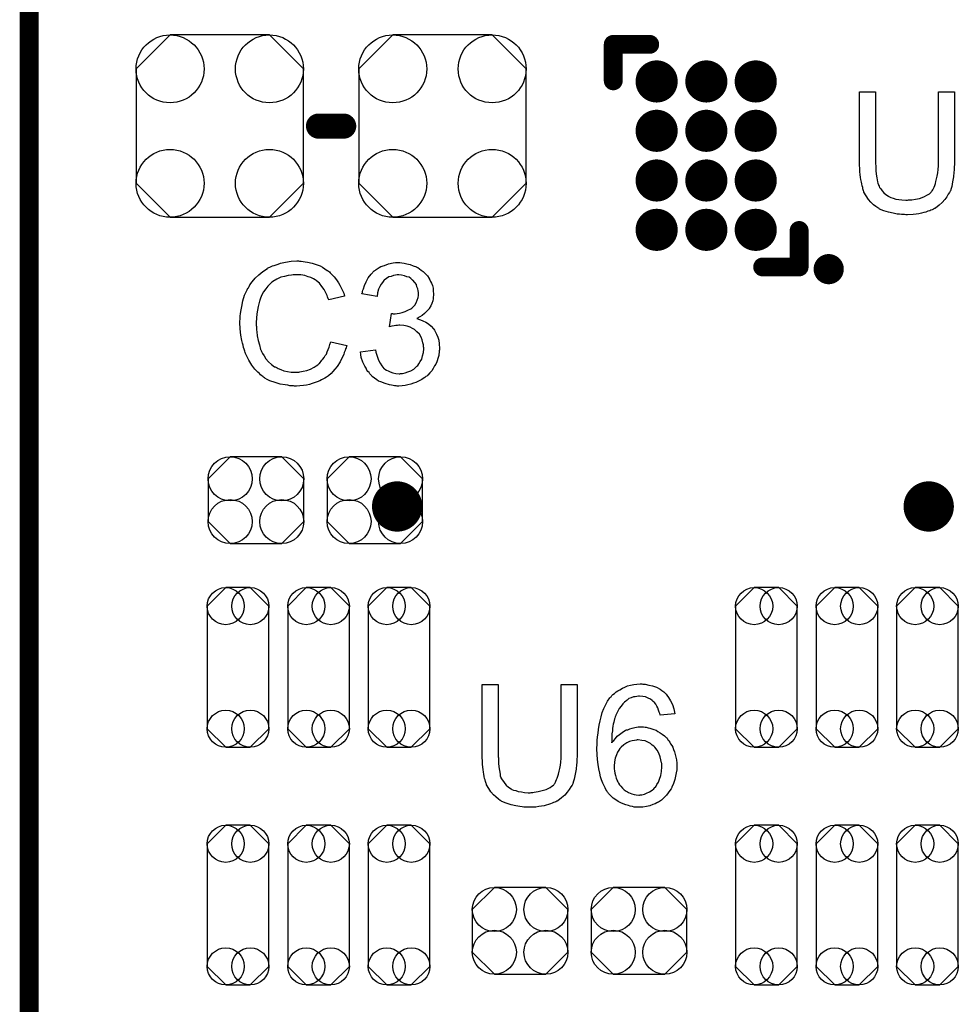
# Model space of a CAD drawing. Extents: x -0.07 to 0.96, y -0.15 to 2.1.
# Tile 16 of 23: x -0.05 to 0.25, y 1.27 to 1.59. Entities that reach past the tile are written whole.
import ezdxf

# ---------------------------------------------------------------- set-up
doc = ezdxf.new("R2010")
doc.units = 0
doc.layers.get('0').update_dxf_attribs({"linetype": 'CONTINUOUS'})
for name, color, linetype in [('gko', 6, 'CONTINUOUS'), ('gto', 2, 'CONTINUOUS'), ('gts', 1, 'CONTINUOUS')]:
    doc.layers.add(name, color=color, linetype=linetype)

# ---------------------------------------------------------------- blocks, each defined once
blk = doc.blocks.new('D33')
at = {"const_width": 0.004}
blk.add_lwpolyline([(-0.002, 0, 1), (0.002, 0, 1)], format="xyb", close=True, dxfattribs=at)
blk = doc.blocks.new('D45')
at = {"const_width": 0.003}
blk.add_lwpolyline([(-0.0015, 0, 1), (0.0015, 0, 1)], format="xyb", close=True, dxfattribs=at)
blk = doc.blocks.new('D54')
blk.add_lwpolyline([(0.0152, -0.0068), (0.0152, 0.0068), (0.0082, 0.0138), (-0.0082, 0.0138), (-0.0152, 0.0068), (-0.0152, -0.0068), (-0.0082, -0.0138), (0.0082, -0.0138)], close=True)
for centre in [(-0.0082, 0.0068), (0.0082, 0.0068), (-0.0082, -0.0068), (0.0082, -0.0068)]:
    blk.add_circle(centre, 0.007)
blk = doc.blocks.new('D57')
blk.add_lwpolyline([(-0.0266, 0.0182), (-0.0266, -0.0182), (-0.0158, -0.029), (0.0158, -0.029), (0.0266, -0.0182), (0.0266, 0.0182), (0.0158, 0.029), (-0.0158, 0.029)], close=True)
for centre in [(-0.0158, 0.0182), (0.0158, 0.0182), (-0.0158, -0.0182), (0.0158, -0.0182)]:
    blk.add_circle(centre, 0.0108)
blk = doc.blocks.new('D58')
blk.add_lwpolyline([(0.0098, -0.0195), (0.0098, 0.0195), (0.0039, 0.0254), (-0.0039, 0.0254), (-0.0098, 0.0195), (-0.0098, -0.0195), (-0.0039, -0.0254), (0.0039, -0.0254)], close=True)
for centre in [(-0.0039, 0.0195), (0.0039, 0.0195), (-0.0039, -0.0195), (0.0039, -0.0195)]:
    blk.add_circle(centre, 0.0059)
blk = doc.blocks.new('D74')
at = {"const_width": 0.0067}
blk.add_lwpolyline([(-0.00335, 0, 1), (0.00335, 0, 1)], format="xyb", close=True, dxfattribs=at)

msp = doc.modelspace()

# ---------------------------------------------------------------- linework, layer by layer
at = {"layer": 'gko', "color": 6, "const_width": 0.006}
msp.add_lwpolyline([(-0.05, -0.15), (-0.05, 2.1)], dxfattribs=at)
at = {"layer": 'gto', "color": 2}
for points, const_width in [([(0.1357, 1.5664), (0.1357, 1.578)], 0.006), ([(0.1357, 1.578), (0.1473, 1.578)], 0.006), ([(0.042, 1.552), (0.05, 1.552)], 0.008), ([(0.1948, 1.5072), (0.1948, 1.5188)], 0.006), ([(0.1832, 1.5072), (0.1948, 1.5072)], 0.006), ([(0.2034, 1.5065), (0.2034, 1.5065)], 0.008), ([(0.205, 1.5065), (0.205, 1.5065)], 0.008), ([(0.205, 1.5065), (0.205, 1.5065)], 0.008), ([(0.063, 1.431), (0.063, 1.431)], 0.008), ([(0.071, 1.431), (0.071, 1.431)], 0.008), ([(0.071, 1.431), (0.071, 1.431)], 0.008), ([(0.232, 1.431), (0.232, 1.431)], 0.008), ([(0.24, 1.431), (0.24, 1.431)], 0.008), ([(0.24, 1.431), (0.24, 1.431)], 0.008)]:
    msp.add_lwpolyline(points, dxfattribs=dict(at, const_width=const_width))
for points in [[(0.2442, 1.5407), (0.2442, 1.5406), (0.2442, 1.5404), (0.2442, 1.5401), (0.2442, 1.5397), (0.2441, 1.5392), (0.2441, 1.5387), (0.2441, 1.538), (0.244, 1.5374), (0.2439, 1.5359), (0.2436, 1.5343), (0.2433, 1.5328), (0.2431, 1.5321), (0.2429, 1.5314), (0.2429, 1.5314), (0.2428, 1.5313), (0.2427, 1.5311), (0.2426, 1.5309), (0.2422, 1.5303), (0.2418, 1.5295), (0.2411, 1.5286), (0.2403, 1.5277), (0.2393, 1.5268), (0.2381, 1.5259), (0.238, 1.5259), (0.2379, 1.5258), (0.2378, 1.5258), (0.2375, 1.5256), (0.2371, 1.5254), (0.2367, 1.5253), (0.2363, 1.5251), (0.2357, 1.5249), (0.2351, 1.5246), (0.2344, 1.5245), (0.2337, 1.5243), (0.2329, 1.5241), (0.232, 1.524), (0.2311, 1.5239), (0.2292, 1.5238), (0.2287, 1.5238), (0.2283, 1.5239), (0.2278, 1.5239), (0.2273, 1.5239), (0.2267, 1.524), (0.226, 1.524), (0.2247, 1.5243), (0.2232, 1.5246), (0.2217, 1.525), (0.2203, 1.5256), (0.2203, 1.5256), (0.2202, 1.5258), (0.22, 1.5259), (0.2198, 1.526), (0.2192, 1.5264), (0.2184, 1.527), (0.2176, 1.5278), (0.2168, 1.5287), (0.2161, 1.5298), (0.2154, 1.531), (0.2154, 1.5311), (0.2154, 1.5312), (0.2153, 1.5314), (0.2152, 1.5317), (0.2151, 1.532), (0.215, 1.5325), (0.2148, 1.533), (0.2147, 1.5336), (0.2146, 1.5342), (0.2144, 1.535), (0.2143, 1.5357), (0.2142, 1.5366), (0.2141, 1.5375), (0.2141, 1.5385), (0.214, 1.5396), (0.214, 1.5407), (0.214, 1.5629), (0.2191, 1.5629), (0.2191, 1.5407), (0.2191, 1.5406), (0.2191, 1.5405), (0.2191, 1.5402), (0.2191, 1.5399), (0.2192, 1.5395), (0.2192, 1.539), (0.2192, 1.5379), (0.2193, 1.5367), (0.2195, 1.5355), (0.2197, 1.5343), (0.2198, 1.5338), (0.22, 1.5333), (0.22, 1.5332), (0.2202, 1.5329), (0.2204, 1.5325), (0.2208, 1.532), (0.2212, 1.5314), (0.2217, 1.5308), (0.2224, 1.5302), (0.2232, 1.5297), (0.2233, 1.5296), (0.2235, 1.5295), (0.224, 1.5293), (0.2247, 1.5291), (0.2255, 1.5288), (0.2265, 1.5286), (0.2275, 1.5285), (0.2287, 1.5284), (0.2293, 1.5284), (0.2296, 1.5285), (0.2301, 1.5285), (0.2306, 1.5285), (0.2318, 1.5288), (0.2331, 1.529), (0.2344, 1.5295), (0.2356, 1.5301), (0.2362, 1.5305), (0.2367, 1.5309), (0.2368, 1.531), (0.2368, 1.531), (0.2369, 1.5312), (0.2371, 1.5314), (0.2373, 1.5317), (0.2375, 1.5321), (0.2377, 1.5326), (0.2379, 1.5331), (0.2381, 1.5337), (0.2383, 1.5344), (0.2385, 1.5352), (0.2387, 1.5361), (0.2389, 1.5371), (0.239, 1.5382), (0.2391, 1.5394), (0.2391, 1.5407), (0.2391, 1.5629), (0.2442, 1.5629), (0.2442, 1.5407)], [(0.036, 1.509), (0.0365, 1.509), (0.0371, 1.5089), (0.0378, 1.5088), (0.0385, 1.5087), (0.04, 1.5084), (0.0416, 1.5079), (0.0425, 1.5075), (0.0433, 1.5071), (0.044, 1.5066), (0.0448, 1.5061), (0.0449, 1.5061), (0.045, 1.506), (0.0452, 1.5059), (0.0455, 1.5056), (0.0457, 1.5053), (0.0461, 1.5049), (0.0465, 1.5045), (0.047, 1.504), (0.0474, 1.5035), (0.0479, 1.5028), (0.0484, 1.5021), (0.0488, 1.5014), (0.0492, 1.5006), (0.0496, 1.4997), (0.05, 1.4989), (0.0503, 1.4979), (0.0453, 1.4967), (0.0453, 1.4968), (0.0452, 1.4969), (0.0451, 1.4971), (0.045, 1.4974), (0.0449, 1.4977), (0.0448, 1.4981), (0.0443, 1.499), (0.0438, 1.5), (0.0431, 1.501), (0.0423, 1.502), (0.0414, 1.5028), (0.0413, 1.5029), (0.0409, 1.5031), (0.0404, 1.5034), (0.0396, 1.5038), (0.0387, 1.5041), (0.0376, 1.5045), (0.0364, 1.5047), (0.035, 1.5047), (0.0345, 1.5047), (0.0343, 1.5047), (0.0339, 1.5047), (0.0334, 1.5046), (0.0324, 1.5045), (0.0312, 1.5042), (0.03, 1.5039), (0.0287, 1.5033), (0.0275, 1.5026), (0.0275, 1.5026), (0.0274, 1.5025), (0.027, 1.5022), (0.0265, 1.5017), (0.0259, 1.5011), (0.0252, 1.5002), (0.0245, 1.4993), (0.0239, 1.4981), (0.0234, 1.4969), (0.0234, 1.4968), (0.0233, 1.4967), (0.0233, 1.4965), (0.0232, 1.4963), (0.0231, 1.4959), (0.023, 1.4955), (0.0228, 1.4946), (0.0226, 1.4935), (0.0224, 1.4923), (0.0223, 1.4909), (0.0222, 1.4895), (0.0222, 1.4894), (0.0222, 1.4893), (0.0222, 1.489), (0.0222, 1.4886), (0.0223, 1.4883), (0.0223, 1.4878), (0.0223, 1.4872), (0.0224, 1.4866), (0.0225, 1.4853), (0.0228, 1.4838), (0.0232, 1.4824), (0.0236, 1.4809), (0.0236, 1.4809), (0.0237, 1.4808), (0.0238, 1.4806), (0.0239, 1.4803), (0.0242, 1.4797), (0.0247, 1.4789), (0.0253, 1.478), (0.0261, 1.477), (0.027, 1.4762), (0.028, 1.4754), (0.0281, 1.4754), (0.0282, 1.4754), (0.0284, 1.4753), (0.0286, 1.4752), (0.0289, 1.4751), (0.0292, 1.4749), (0.03, 1.4746), (0.031, 1.4742), (0.0321, 1.4739), (0.0333, 1.4737), (0.0346, 1.4737), (0.035, 1.4737), (0.0353, 1.4737), (0.0357, 1.4737), (0.0361, 1.4738), (0.0371, 1.474), (0.0383, 1.4743), (0.0394, 1.4747), (0.0406, 1.4753), (0.0413, 1.4757), (0.0418, 1.4761), (0.0419, 1.4762), (0.0419, 1.4762), (0.0421, 1.4764), (0.0423, 1.4765), (0.0425, 1.4768), (0.0428, 1.4772), (0.0431, 1.4775), (0.0434, 1.4779), (0.0438, 1.4784), (0.0441, 1.479), (0.0445, 1.4795), (0.0448, 1.4802), (0.0451, 1.4809), (0.0454, 1.4817), (0.0456, 1.4825), (0.0459, 1.4834), (0.051, 1.4822), (0.051, 1.4821), (0.0509, 1.4819), (0.0508, 1.4815), (0.0506, 1.4811), (0.0505, 1.4806), (0.0502, 1.48), (0.05, 1.4793), (0.0496, 1.4786), (0.0489, 1.477), (0.0479, 1.4755), (0.0472, 1.4747), (0.0466, 1.4739), (0.046, 1.4733), (0.0452, 1.4726), (0.0451, 1.4726), (0.045, 1.4724), (0.0448, 1.4723), (0.0445, 1.4721), (0.044, 1.4718), (0.0436, 1.4716), (0.043, 1.4713), (0.0424, 1.471), (0.0416, 1.4707), (0.0409, 1.4704), (0.04, 1.4701), (0.0391, 1.4698), (0.0382, 1.4696), (0.0372, 1.4695), (0.0361, 1.4694), (0.035, 1.4693), (0.0344, 1.4693), (0.034, 1.4694), (0.0335, 1.4694), (0.0329, 1.4694), (0.0322, 1.4696), (0.0314, 1.4697), (0.0298, 1.4699), (0.0282, 1.4704), (0.0265, 1.471), (0.0257, 1.4714), (0.0249, 1.4718), (0.0249, 1.4719), (0.0248, 1.4719), (0.0245, 1.4721), (0.0243, 1.4723), (0.024, 1.4726), (0.0236, 1.4729), (0.0232, 1.4733), (0.0227, 1.4737), (0.0223, 1.4742), (0.0218, 1.4747), (0.0208, 1.476), (0.0198, 1.4775), (0.019, 1.4792), (0.019, 1.4792), (0.0189, 1.4794), (0.0188, 1.4797), (0.0187, 1.48), (0.0186, 1.4804), (0.0184, 1.481), (0.0182, 1.4816), (0.018, 1.4823), (0.0178, 1.483), (0.0176, 1.4838), (0.0173, 1.4855), (0.0171, 1.4875), (0.017, 1.4895), (0.017, 1.4895), (0.017, 1.4898), (0.017, 1.4901), (0.0171, 1.4905), (0.0171, 1.491), (0.0171, 1.4916), (0.0172, 1.4923), (0.0173, 1.493), (0.0176, 1.4946), (0.0179, 1.4964), (0.0185, 1.4982), (0.0193, 1.4999), (0.0193, 1.5), (0.0194, 1.5001), (0.0195, 1.5004), (0.0197, 1.5006), (0.0199, 1.501), (0.0202, 1.5015), (0.0209, 1.5025), (0.0219, 1.5036), (0.023, 1.5047), (0.0243, 1.5058), (0.0258, 1.5067), (0.0258, 1.5068), (0.026, 1.5069), (0.0262, 1.507), (0.0265, 1.5071), (0.0269, 1.5073), (0.0274, 1.5075), (0.0279, 1.5077), (0.0285, 1.5079), (0.0292, 1.5081), (0.0299, 1.5084), (0.0315, 1.5087), (0.0333, 1.509), (0.0351, 1.5091), (0.0356, 1.5091), (0.036, 1.509)], [(0.0685, 1.5085), (0.0692, 1.5084), (0.0701, 1.5082), (0.0711, 1.508), (0.0721, 1.5076), (0.0731, 1.5072), (0.0732, 1.5072), (0.0732, 1.5071), (0.0736, 1.507), (0.0741, 1.5066), (0.0746, 1.5062), (0.0753, 1.5057), (0.0759, 1.5051), (0.0766, 1.5044), (0.0772, 1.5035), (0.0772, 1.5034), (0.0774, 1.5031), (0.0776, 1.5026), (0.0779, 1.502), (0.0782, 1.5013), (0.0784, 1.5005), (0.0785, 1.4995), (0.0786, 1.4986), (0.0786, 1.4985), (0.0786, 1.4981), (0.0785, 1.4977), (0.0784, 1.4971), (0.0783, 1.4964), (0.078, 1.4956), (0.0777, 1.4948), (0.0772, 1.494), (0.0772, 1.4939), (0.077, 1.4937), (0.0767, 1.4933), (0.0762, 1.4929), (0.0757, 1.4924), (0.075, 1.4918), (0.0742, 1.4913), (0.0733, 1.4908), (0.0733, 1.4908), (0.0734, 1.4908), (0.0736, 1.4907), (0.0738, 1.4906), (0.0744, 1.4904), (0.0752, 1.4901), (0.0761, 1.4896), (0.077, 1.4891), (0.0778, 1.4884), (0.0786, 1.4875), (0.0787, 1.4874), (0.0789, 1.4871), (0.0792, 1.4865), (0.0795, 1.4858), (0.0799, 1.4849), (0.0802, 1.4839), (0.0804, 1.4827), (0.0805, 1.4813), (0.0805, 1.4813), (0.0805, 1.4811), (0.0805, 1.4808), (0.0804, 1.4805), (0.0804, 1.48), (0.0803, 1.4795), (0.0802, 1.479), (0.08, 1.4784), (0.0796, 1.477), (0.0793, 1.4763), (0.0789, 1.4757), (0.0785, 1.4749), (0.078, 1.4742), (0.0774, 1.4735), (0.0768, 1.4728), (0.0767, 1.4728), (0.0766, 1.4727), (0.0764, 1.4725), (0.0761, 1.4723), (0.0758, 1.472), (0.0753, 1.4717), (0.0748, 1.4714), (0.0742, 1.4711), (0.0736, 1.4708), (0.0729, 1.4704), (0.0722, 1.4702), (0.0713, 1.4699), (0.0704, 1.4697), (0.0695, 1.4695), (0.0686, 1.4694), (0.0675, 1.4693), (0.067, 1.4693), (0.0667, 1.4694), (0.0662, 1.4694), (0.0657, 1.4695), (0.0652, 1.4696), (0.0646, 1.4697), (0.0632, 1.4701), (0.0618, 1.4706), (0.0611, 1.4709), (0.0605, 1.4713), (0.0598, 1.4718), (0.0591, 1.4723), (0.0591, 1.4724), (0.059, 1.4725), (0.0588, 1.4727), (0.0586, 1.4729), (0.0583, 1.4732), (0.0581, 1.4736), (0.0577, 1.4739), (0.0574, 1.4744), (0.0571, 1.475), (0.0567, 1.4756), (0.0561, 1.4769), (0.0556, 1.4784), (0.0555, 1.4793), (0.0553, 1.4802), (0.0601, 1.4808), (0.0601, 1.4807), (0.0601, 1.4806), (0.0602, 1.4804), (0.0602, 1.4801), (0.0603, 1.4798), (0.0604, 1.4794), (0.0607, 1.4785), (0.0611, 1.4775), (0.0616, 1.4766), (0.0621, 1.4757), (0.0628, 1.4749), (0.0629, 1.4749), (0.0631, 1.4747), (0.0636, 1.4744), (0.0641, 1.4741), (0.0648, 1.4738), (0.0656, 1.4735), (0.0666, 1.4733), (0.0676, 1.4732), (0.0679, 1.4732), (0.0681, 1.4733), (0.0687, 1.4733), (0.0695, 1.4735), (0.0704, 1.4738), (0.0713, 1.4742), (0.0723, 1.4747), (0.0732, 1.4755), (0.0733, 1.4756), (0.0736, 1.4759), (0.0739, 1.4764), (0.0743, 1.4771), (0.0748, 1.4779), (0.0751, 1.4789), (0.0754, 1.48), (0.0755, 1.4812), (0.0755, 1.4813), (0.0755, 1.4814), (0.0755, 1.4815), (0.0754, 1.4818), (0.0754, 1.4824), (0.0752, 1.4831), (0.075, 1.484), (0.0746, 1.4849), (0.0741, 1.4858), (0.0733, 1.4866), (0.0732, 1.4867), (0.0729, 1.4869), (0.0725, 1.4873), (0.0719, 1.4876), (0.0711, 1.488), (0.0702, 1.4884), (0.0691, 1.4886), (0.0679, 1.4887), (0.0675, 1.4887), (0.0671, 1.4886), (0.0666, 1.4886), (0.066, 1.4885), (0.0653, 1.4884), (0.0646, 1.4882), (0.0652, 1.4924), (0.0655, 1.4924), (0.0657, 1.4923), (0.0664, 1.4923), (0.067, 1.4924), (0.0677, 1.4925), (0.0686, 1.4927), (0.0695, 1.493), (0.0704, 1.4934), (0.0713, 1.4939), (0.0714, 1.4939), (0.0714, 1.4939), (0.0717, 1.4941), (0.0721, 1.4945), (0.0726, 1.495), (0.073, 1.4958), (0.0734, 1.4966), (0.0737, 1.4975), (0.0738, 1.4981), (0.0738, 1.4987), (0.0738, 1.4987), (0.0738, 1.4988), (0.0738, 1.4991), (0.0737, 1.4996), (0.0736, 1.5002), (0.0733, 1.5009), (0.0731, 1.5016), (0.0726, 1.5023), (0.072, 1.503), (0.0719, 1.503), (0.0717, 1.5032), (0.0713, 1.5035), (0.0708, 1.5039), (0.0701, 1.5041), (0.0693, 1.5044), (0.0684, 1.5046), (0.0675, 1.5047), (0.067, 1.5047), (0.0665, 1.5046), (0.0658, 1.5045), (0.0651, 1.5042), (0.0644, 1.504), (0.0636, 1.5035), (0.0629, 1.503), (0.0628, 1.5029), (0.0626, 1.5026), (0.0623, 1.5022), (0.0619, 1.5017), (0.0615, 1.501), (0.0611, 1.5001), (0.0608, 1.499), (0.0606, 1.4978), (0.0558, 1.4986), (0.0558, 1.4987), (0.0559, 1.4989), (0.056, 1.4991), (0.056, 1.4994), (0.0561, 1.4998), (0.0563, 1.5002), (0.0566, 1.5013), (0.0572, 1.5025), (0.0578, 1.5037), (0.0587, 1.5049), (0.0597, 1.506), (0.0598, 1.506), (0.0599, 1.5061), (0.0601, 1.5062), (0.0603, 1.5064), (0.0606, 1.5066), (0.061, 1.5068), (0.0613, 1.507), (0.0618, 1.5073), (0.063, 1.5077), (0.0642, 1.5082), (0.0657, 1.5085), (0.0665, 1.5086), (0.0679, 1.5086), (0.0685, 1.5085)], [(0.1242, 1.3522), (0.1242, 1.3521), (0.1242, 1.3519), (0.1242, 1.3517), (0.1242, 1.3513), (0.1241, 1.3508), (0.1241, 1.3502), (0.1241, 1.3495), (0.124, 1.3489), (0.1239, 1.3474), (0.1236, 1.3458), (0.1233, 1.3443), (0.1231, 1.3436), (0.1229, 1.3429), (0.1229, 1.3429), (0.1228, 1.3428), (0.1227, 1.3426), (0.1226, 1.3424), (0.1222, 1.3418), (0.1217, 1.341), (0.1211, 1.3401), (0.1203, 1.3392), (0.1193, 1.3383), (0.1181, 1.3374), (0.118, 1.3374), (0.1179, 1.3373), (0.1178, 1.3373), (0.1175, 1.3371), (0.1171, 1.3369), (0.1167, 1.3368), (0.1163, 1.3366), (0.1157, 1.3364), (0.1151, 1.3362), (0.1144, 1.336), (0.1137, 1.3358), (0.1129, 1.3357), (0.112, 1.3356), (0.1111, 1.3354), (0.1092, 1.3353), (0.1087, 1.3353), (0.1083, 1.3354), (0.1078, 1.3354), (0.1073, 1.3354), (0.1067, 1.3355), (0.106, 1.3356), (0.1047, 1.3358), (0.1032, 1.3361), (0.1017, 1.3366), (0.1003, 1.3372), (0.1003, 1.3372), (0.1002, 1.3373), (0.1, 1.3374), (0.0998, 1.3375), (0.0992, 1.3379), (0.0984, 1.3386), (0.0976, 1.3393), (0.0968, 1.3402), (0.0961, 1.3413), (0.0954, 1.3425), (0.0954, 1.3426), (0.0954, 1.3427), (0.0953, 1.3429), (0.0952, 1.3432), (0.0951, 1.3435), (0.095, 1.344), (0.0948, 1.3445), (0.0947, 1.3451), (0.0946, 1.3458), (0.0944, 1.3465), (0.0943, 1.3473), (0.0942, 1.3481), (0.0941, 1.349), (0.0941, 1.35), (0.094, 1.3511), (0.094, 1.3522), (0.094, 1.3744), (0.0991, 1.3744), (0.0991, 1.3522), (0.0991, 1.3521), (0.0991, 1.352), (0.0991, 1.3517), (0.0991, 1.3514), (0.0992, 1.351), (0.0992, 1.3505), (0.0992, 1.3494), (0.0993, 1.3482), (0.0995, 1.347), (0.0997, 1.3458), (0.0998, 1.3453), (0.1, 1.3448), (0.1, 1.3447), (0.1002, 1.3444), (0.1004, 1.344), (0.1008, 1.3435), (0.1012, 1.3429), (0.1017, 1.3423), (0.1024, 1.3417), (0.1032, 1.3412), (0.1033, 1.3412), (0.1035, 1.341), (0.104, 1.3408), (0.1047, 1.3406), (0.1055, 1.3403), (0.1065, 1.3402), (0.1075, 1.34), (0.1087, 1.3399), (0.1093, 1.3399), (0.1096, 1.34), (0.1101, 1.34), (0.1106, 1.3401), (0.1118, 1.3403), (0.1131, 1.3406), (0.1144, 1.341), (0.1156, 1.3416), (0.1162, 1.342), (0.1167, 1.3424), (0.1168, 1.3425), (0.1168, 1.3425), (0.1169, 1.3427), (0.1171, 1.3429), (0.1173, 1.3433), (0.1175, 1.3436), (0.1177, 1.3441), (0.1179, 1.3446), (0.1181, 1.3452), (0.1183, 1.3459), (0.1185, 1.3468), (0.1187, 1.3477), (0.1189, 1.3487), (0.119, 1.3497), (0.1191, 1.3509), (0.1191, 1.3522), (0.1191, 1.3744), (0.1242, 1.3744), (0.1242, 1.3522)], [(0.1451, 1.3745), (0.1455, 1.3745), (0.1459, 1.3745), (0.147, 1.3742), (0.1482, 1.374), (0.1494, 1.3735), (0.1506, 1.3729), (0.1512, 1.3725), (0.1518, 1.372), (0.1518, 1.372), (0.1519, 1.3719), (0.1521, 1.3717), (0.1522, 1.3716), (0.1525, 1.3713), (0.1527, 1.371), (0.1533, 1.3702), (0.1539, 1.3692), (0.1545, 1.368), (0.155, 1.3666), (0.1553, 1.365), (0.1506, 1.3646), (0.1506, 1.3647), (0.1506, 1.3647), (0.1505, 1.3651), (0.1503, 1.3656), (0.1501, 1.3662), (0.1499, 1.3669), (0.1496, 1.3675), (0.1492, 1.3681), (0.1488, 1.3686), (0.1487, 1.3687), (0.1484, 1.369), (0.1481, 1.3693), (0.1475, 1.3697), (0.1468, 1.37), (0.146, 1.3704), (0.1451, 1.3706), (0.1441, 1.3707), (0.1437, 1.3707), (0.1432, 1.3706), (0.1427, 1.3705), (0.1421, 1.3704), (0.1414, 1.3701), (0.1407, 1.3699), (0.1401, 1.3694), (0.14, 1.3694), (0.1397, 1.3691), (0.1393, 1.3687), (0.1388, 1.3682), (0.1382, 1.3675), (0.1376, 1.3667), (0.1371, 1.3657), (0.1365, 1.3646), (0.1365, 1.3646), (0.1365, 1.3645), (0.1364, 1.3643), (0.1363, 1.3641), (0.1362, 1.3637), (0.1361, 1.3634), (0.136, 1.3629), (0.1359, 1.3624), (0.1357, 1.3618), (0.1356, 1.3611), (0.1355, 1.3604), (0.1355, 1.3596), (0.1353, 1.3587), (0.1353, 1.3578), (0.1352, 1.3568), (0.1352, 1.3558), (0.1353, 1.3559), (0.1355, 1.3562), (0.1359, 1.3566), (0.1364, 1.3572), (0.137, 1.3579), (0.1377, 1.3585), (0.1385, 1.3591), (0.1393, 1.3596), (0.1394, 1.3596), (0.1395, 1.3597), (0.1398, 1.3599), (0.1403, 1.36), (0.141, 1.3603), (0.1417, 1.3605), (0.1426, 1.3607), (0.1436, 1.3609), (0.1446, 1.3609), (0.145, 1.3609), (0.1453, 1.3609), (0.1458, 1.3608), (0.1462, 1.3608), (0.1468, 1.3606), (0.1473, 1.3605), (0.1486, 1.3601), (0.1493, 1.3598), (0.1499, 1.3594), (0.1506, 1.359), (0.1513, 1.3586), (0.152, 1.358), (0.1526, 1.3574), (0.1527, 1.3574), (0.1528, 1.3573), (0.1529, 1.3571), (0.1531, 1.3568), (0.1534, 1.3564), (0.1537, 1.356), (0.1539, 1.3555), (0.1543, 1.355), (0.1546, 1.3544), (0.1549, 1.3537), (0.1552, 1.3529), (0.1554, 1.3521), (0.1556, 1.3513), (0.1558, 1.3504), (0.1559, 1.3494), (0.1559, 1.3484), (0.1559, 1.3484), (0.1559, 1.3483), (0.1559, 1.3481), (0.1559, 1.3478), (0.1559, 1.3475), (0.1559, 1.3472), (0.1557, 1.3463), (0.1555, 1.3452), (0.1553, 1.3441), (0.1549, 1.3429), (0.1543, 1.3417), (0.1543, 1.3417), (0.1543, 1.3416), (0.1542, 1.3414), (0.1541, 1.3412), (0.1537, 1.3407), (0.1532, 1.3399), (0.1526, 1.3392), (0.1519, 1.3384), (0.151, 1.3376), (0.1501, 1.3369), (0.15, 1.3369), (0.1499, 1.3369), (0.1498, 1.3368), (0.1496, 1.3367), (0.149, 1.3364), (0.1483, 1.3362), (0.1473, 1.3358), (0.1463, 1.3356), (0.1451, 1.3354), (0.1438, 1.3353), (0.1436, 1.3353), (0.1433, 1.3354), (0.1428, 1.3354), (0.1423, 1.3354), (0.1418, 1.3356), (0.1411, 1.3357), (0.1405, 1.3359), (0.1397, 1.3361), (0.1389, 1.3364), (0.1381, 1.3367), (0.1373, 1.3372), (0.1365, 1.3377), (0.1357, 1.3382), (0.135, 1.3389), (0.1342, 1.3397), (0.1342, 1.3397), (0.1341, 1.3399), (0.1339, 1.3401), (0.1337, 1.3405), (0.1333, 1.341), (0.1331, 1.3415), (0.1327, 1.3423), (0.1324, 1.343), (0.132, 1.344), (0.1317, 1.345), (0.1314, 1.3462), (0.1311, 1.3475), (0.1309, 1.3489), (0.1307, 1.3505), (0.1306, 1.3521), (0.1305, 1.3539), (0.1305, 1.354), (0.1305, 1.354), (0.1305, 1.3542), (0.1305, 1.3544), (0.1306, 1.355), (0.1306, 1.3558), (0.1306, 1.3566), (0.1307, 1.3577), (0.1309, 1.3589), (0.131, 1.3601), (0.1312, 1.3614), (0.1315, 1.3628), (0.1319, 1.3641), (0.1322, 1.3655), (0.1327, 1.3667), (0.1333, 1.368), (0.1339, 1.3691), (0.1346, 1.3701), (0.1347, 1.3702), (0.1348, 1.3703), (0.135, 1.3705), (0.1353, 1.3709), (0.1356, 1.3712), (0.1361, 1.3715), (0.1366, 1.372), (0.1372, 1.3724), (0.1378, 1.3727), (0.1386, 1.3732), (0.1394, 1.3735), (0.1402, 1.3739), (0.1412, 1.3742), (0.1422, 1.3744), (0.1432, 1.3745), (0.1443, 1.3746), (0.1448, 1.3746), (0.1451, 1.3745)], [(0.1436, 1.3568), (0.1433, 1.3568), (0.1431, 1.3567), (0.1425, 1.3566), (0.1417, 1.3565), (0.1409, 1.3562), (0.14, 1.3558), (0.1391, 1.3552), (0.1382, 1.3544), (0.1381, 1.3543), (0.1378, 1.354), (0.1375, 1.3535), (0.1371, 1.3528), (0.1367, 1.352), (0.1363, 1.3509), (0.1361, 1.3498), (0.136, 1.3484), (0.136, 1.3483), (0.136, 1.348), (0.136, 1.3475), (0.1361, 1.3469), (0.1362, 1.3462), (0.1364, 1.3454), (0.1366, 1.3446), (0.137, 1.3438), (0.137, 1.3437), (0.1372, 1.3434), (0.1374, 1.343), (0.1377, 1.3425), (0.1381, 1.342), (0.1386, 1.3414), (0.1392, 1.3409), (0.1398, 1.3404), (0.14, 1.3403), (0.1402, 1.3402), (0.1406, 1.34), (0.1411, 1.3398), (0.1416, 1.3396), (0.1423, 1.3394), (0.143, 1.3393), (0.1438, 1.3392), (0.1441, 1.3392), (0.1443, 1.3393), (0.1448, 1.3393), (0.1456, 1.3395), (0.1463, 1.3398), (0.1472, 1.3402), (0.1481, 1.3408), (0.1486, 1.3412), (0.1489, 1.3416), (0.1489, 1.3417), (0.1491, 1.3417), (0.1493, 1.342), (0.1496, 1.3426), (0.1501, 1.3433), (0.1504, 1.3443), (0.1508, 1.3454), (0.151, 1.3467), (0.1511, 1.3482), (0.1511, 1.3482), (0.1511, 1.3483), (0.1511, 1.3485), (0.1511, 1.3488), (0.1511, 1.3492), (0.151, 1.3495), (0.1508, 1.3504), (0.1506, 1.3514), (0.1502, 1.3525), (0.1497, 1.3535), (0.1489, 1.3544), (0.1488, 1.3545), (0.1486, 1.3548), (0.1481, 1.3551), (0.1475, 1.3556), (0.1467, 1.356), (0.1458, 1.3564), (0.1448, 1.3566), (0.1436, 1.3568)]]:
    msp.add_lwpolyline(points, dxfattribs=at)
at = {"layer": 'gto', "color": 2, "const_width": 0.008}
for points in [[(0.205, 1.5065, 1), (0.2034, 1.5065)], [(0.2034, 1.5065, 1), (0.205, 1.5065)], [(0.071, 1.431, 1), (0.063, 1.431)], [(0.24, 1.431, 1), (0.232, 1.431)], [(0.063, 1.431, 1), (0.071, 1.431)], [(0.232, 1.431, 1), (0.24, 1.431)]]:
    msp.add_lwpolyline(points, format="xyb", dxfattribs=at)

# ---------------------------------------------------------------- block references
at = {"layer": 'gto'}
for name, p in [('D45', (0.1357, 1.578)), ('D45', (0.1473, 1.578)), ('D45', (0.1357, 1.5664)), ('D33', (0.042, 1.552)), ('D33', (0.05, 1.552)), ('D45', (0.1948, 1.5188)), ('D45', (0.1832, 1.5072)), ('D45', (0.1948, 1.5072)), ('D33', (0.2034, 1.5065)), ('D33', (0.2034, 1.5065)), ('D33', (0.205, 1.5065)), ('D33', (0.205, 1.5065)), ('D33', (0.205, 1.5065)), ('D33', (0.205, 1.5065)), ('D33', (0.063, 1.431)), ('D33', (0.063, 1.431)), ('D33', (0.071, 1.431)), ('D33', (0.071, 1.431)), ('D33', (0.071, 1.431)), ('D33', (0.071, 1.431)), ('D33', (0.232, 1.431)), ('D33', (0.232, 1.431)), ('D33', (0.24, 1.431)), ('D33', (0.24, 1.431)), ('D33', (0.24, 1.431)), ('D33', (0.24, 1.431))]:
    msp.add_blockref(name, p, dxfattribs=at)
at = {"layer": 'gts'}
for name, p in [('D57', (0.0106, 1.552)), ('D57', (0.0814, 1.552)), ('D74', (0.1495, 1.5662)), ('D74', (0.1653, 1.5662)), ('D74', (0.181, 1.5662)), ('D74', (0.1495, 1.5505)), ('D74', (0.1653, 1.5505)), ('D74', (0.181, 1.5505)), ('D74', (0.1495, 1.5347)), ('D74', (0.1653, 1.5347)), ('D74', (0.181, 1.5347)), ('D74', (0.1495, 1.519)), ('D74', (0.1653, 1.519)), ('D74', (0.181, 1.519)), ('D54', (0.0221, 1.433)), ('D54', (0.0599, 1.433)), ('D58', (0.0164, 1.3798)), ('D58', (0.042, 1.3798)), ('D58', (0.0676, 1.3798)), ('D58', (0.1844, 1.3798)), ('D58', (0.21, 1.3798)), ('D58', (0.2356, 1.3798)), ('D58', (0.0164, 1.3042)), ('D58', (0.042, 1.3042)), ('D58', (0.0676, 1.3042)), ('D58', (0.1844, 1.3042)), ('D58', (0.21, 1.3042)), ('D58', (0.2356, 1.3042)), ('D54', (0.1061, 1.296)), ('D54', (0.1439, 1.296))]:
    msp.add_blockref(name, p, dxfattribs=at)

doc.saveas('drawing.dxf')
